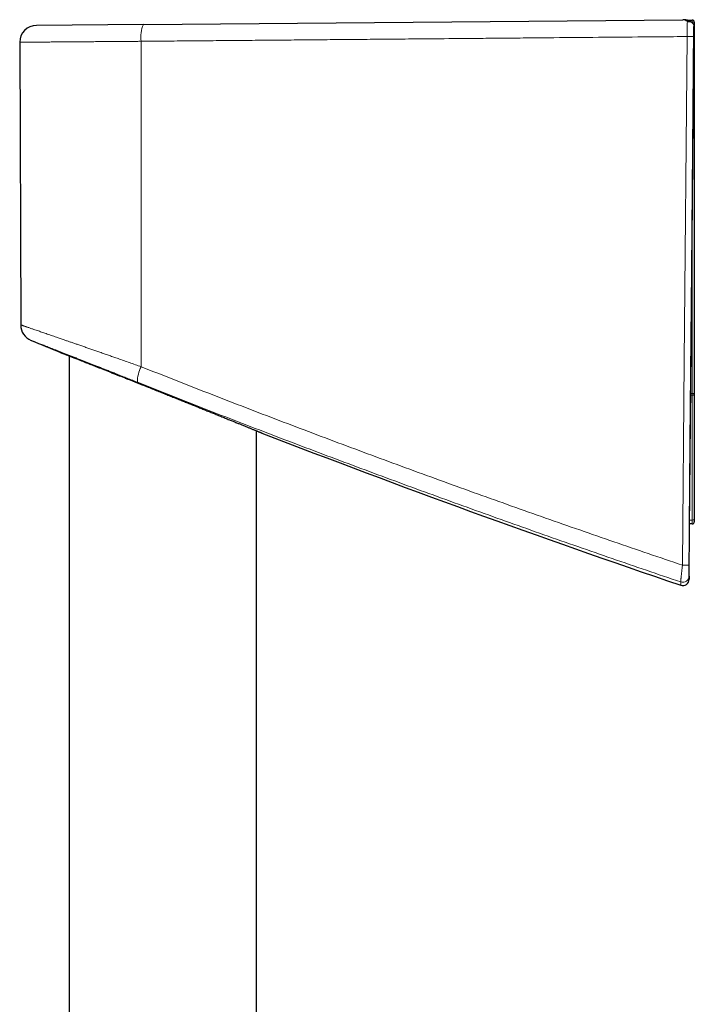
# Model space of a CAD drawing. Header units: millimetres. Extents: x 8 to 791, y 12 to 1717.
# Tile 160 of 256: x 131 to 195, y 1623 to 1717. Entities that reach past the tile are written whole.
import ezdxf

# ---------------------------------------------------------------- set-up
doc = ezdxf.new("R2010")
doc.units = ezdxf.units.MM

msp = doc.modelspace()

# ---------------------------------------------------------------- linework, layer by layer
at = {"color": 7, "linetype": 'Continuous', "lineweight": 30}
for p, q in [((142.773, 1716.435), (194.005, 1716.882)), ((194.416, 1716.831), (194.902, 1716.837)), ((195.104, 1716.637), (195.104, 1714.487)), ((142.773, 1716.435), (132.601, 1716.346)), ((131.015, 1714.741), (131.109, 1687.89)), ((195.104, 1714.487), (195.104, 1714.087)), ((195.104, 1714.087), (195.104, 1681.359)), ((134.884, 1685.266), (134.884, 1685.266)), ((135.704, 1684.945), (135.704, 1392.212)), ((195.104, 1681.359), (195.104, 1681.276)), ((195.104, 1681.276), (195.104, 1669.405)), ((153.504, 1392.343), (153.504, 1677.83)), ((154.028, 1677.617), (154.028, 1677.617)), ((194.904, 1668.987), (194.655, 1668.987)), ((195.104, 1669.405), (195.104, 1669.187)), ((194.611, 1663.717), (194.623, 1664.984))]:
    msp.add_line(p, q, dxfattribs=at)
at = {"color": 8, "linetype": 'Continuous', "lineweight": 0}
for p, q in [((194.892, 1716.637), (194.866, 1716.637)), ((195.104, 1716.637), (194.892, 1716.637)), ((194.892, 1716.618), (194.892, 1716.637)), ((142.544, 1714.829), (142.561, 1683.914)), ((195.104, 1714.487), (195.054, 1714.487)), ((194.904, 1681.359), (194.904, 1697.579)), ((194.905, 1681.221), (194.762, 1681.22)), ((194.763, 1681.358), (194.904, 1681.359)), ((194.905, 1681.221), (194.904, 1681.359)), ((194.905, 1669.35), (194.905, 1681.221)), ((194.658, 1669.35), (194.905, 1669.35))]:
    msp.add_line(p, q, dxfattribs=at)
at = {"color": 7, "linetype": 'Continuous', "lineweight": 30, "flags": 128}
msp.add_lwpolyline([(194.634, 1666.61), (194.652, 1668.646), (194.723, 1676.791), (194.865, 1693.081), (195.066, 1716.077)], dxfattribs=at)
at = {"color": 8, "linetype": 'Continuous', "lineweight": 0, "flags": 128}
for points in [[(193.983, 1665.061), (194.153, 1684.452), (194.422, 1715.281)], [(195.058, 1715.278), (194.889, 1695.888), (194.62, 1665.058)], [(194.905, 1681.221), (194.944, 1681.222), (194.981, 1681.225), (195.016, 1681.23), (195.046, 1681.237), (195.071, 1681.246), (195.089, 1681.255), (195.1, 1681.265), (195.104, 1681.276)], [(194.905, 1669.35), (194.944, 1669.351), (194.981, 1669.354), (195.016, 1669.359), (195.046, 1669.366), (195.071, 1669.374), (195.089, 1669.384), (195.1, 1669.394), (195.104, 1669.405)]]:
    msp.add_lwpolyline(points, dxfattribs=at)
at = {"color": 8, "linetype": 'Continuous', "lineweight": 0}
for centre, radius, start, end in [((195.729, 1716.697), 0.839, 170.40013, 184.09807), ((145.414, 1715.24), 2.899, 155.65546, 188.13964), ((194.945, 1756.693), 41.416, 269.27694, 270.15744), ((195.056, 1705.066), 9.021, 89.69108, 90.04636), ((145.183, 1682.503), 2.978, 151.72361, 181.30059), ((194.954, 1627.236), 54.124, 89.84121, 90.05293), ((194.506, 1706.441), 41.383, 269.27647, 270.15833), ((194.012, 1664.036), 0.6, 251.23592, 359.47231)]:
    msp.add_arc(centre, radius, start, end, dxfattribs=at)
at = {"color": 7, "linetype": 'Continuous', "lineweight": 30}
for centre, radius, start, end in [((194.904, 1716.637), 0.2, 0, 90.7), ((132.615, 1714.746), 1.6, 90.5, 180.19217), ((194.904, 1714.487), 0.2, 317.73372, 0), ((132.709, 1687.896), 1.6, 180.21542, 247.55134), ((515.455, 2610.017), 1000, 247.458222, 247.630637), ((515.455, 2610.017), 1000, 248.812482, 251.238072), ((194.904, 1669.187), 0.2, 270, 0), ((194.011, 1663.722), 0.6, 251.21899, 359.91364)]:
    msp.add_arc(centre, radius, start, end, dxfattribs=at)
at = {"color": 8, "linetype": 'Continuous', "lineweight": 0}
msp.add_ellipse((194.904, 1669.487), major_axis=(0, 0.5), ratio=0.001, start_param=3.141593, end_param=4.433488, dxfattribs=at)
at = {"color": 7, "linetype": 'Continuous', "lineweight": 30}
for points, knots in [([(194.847, 1716.65), (194.84, 1716.654), (194.803, 1716.678), (194.735, 1716.713), (194.641, 1716.757), (194.543, 1716.795), (194.442, 1716.826), (194.337, 1716.851), (194.231, 1716.869), (194.124, 1716.88), (194.048, 1716.883), (194.008, 1716.882), (194.004, 1716.882)], [0, 0, 0, 0, 0.028571, 0.142104, 0.257085, 0.373907, 0.494439, 0.617463, 0.740329, 0.863239, 0.986501, 1, 1, 1, 1]), ([(194.445, 1716.71), (194.447, 1716.71), (194.479, 1716.716), (194.54, 1716.724), (194.63, 1716.723), (194.721, 1716.707), (194.807, 1716.675), (194.884, 1716.629), (194.949, 1716.571), (195.001, 1716.502), (195.039, 1716.425), (195.063, 1716.339), (195.066, 1716.279), (195.067, 1716.248)], [0, 0, 0, 0, 0.007748, 0.09964, 0.193485, 0.296452, 0.402263, 0.502239, 0.604927, 0.702301, 0.802328, 0.899731, 1, 1, 1, 1]), ([(195.066, 1716.077), (195.066, 1716.101), (195.066, 1716.149), (195.067, 1716.206), (195.067, 1716.238), (195.067, 1716.248)], [0, 0, 0, 0, 0.405877, 0.822432, 1, 1, 1, 1]), ([(134.879, 1685.267), (134.879, 1685.268), (134.877, 1685.268), (134.892, 1685.262), (134.923, 1685.25), (134.97, 1685.232), (135.031, 1685.208), (135.105, 1685.179), (135.193, 1685.145), (135.296, 1685.104), (135.413, 1685.059), (135.544, 1685.007), (135.689, 1684.951), (135.842, 1684.89), (136.003, 1684.828), (136.169, 1684.762), (136.345, 1684.693), (136.471, 1684.644), (136.534, 1684.619)], [0, 0, 0, 0, 0.032461, 0.09993, 0.167919, 0.235907, 0.300536, 0.365165, 0.430241, 0.495318, 0.560901, 0.626484, 0.692517, 0.758551, 0.818706, 0.878945, 0.939432, 1, 1, 1, 1]), ([(136.534, 1684.619), (136.612, 1684.589), (136.767, 1684.528), (137.017, 1684.43), (137.28, 1684.326), (137.551, 1684.22), (137.829, 1684.111), (138.112, 1683.999), (138.405, 1683.883), (138.709, 1683.764), (139.022, 1683.64), (139.344, 1683.513), (139.674, 1683.383), (140.001, 1683.254), (140.322, 1683.127), (140.636, 1683.002), (140.956, 1682.875), (141.271, 1682.751), (141.579, 1682.628), (141.88, 1682.509), (142.185, 1682.388), (142.485, 1682.268), (142.781, 1682.15), (143.151, 1682.003), (143.596, 1681.826), (144.116, 1681.619), (144.616, 1681.419), (145.102, 1681.224), (145.563, 1681.04), (146.013, 1680.86), (146.445, 1680.686), (146.869, 1680.516), (147.284, 1680.349), (147.696, 1680.183), (148.104, 1680.019), (148.506, 1679.857), (148.904, 1679.697), (149.294, 1679.539), (149.702, 1679.374), (150.118, 1679.206), (150.538, 1679.036), (150.926, 1678.879), (151.287, 1678.732), (151.615, 1678.599), (151.92, 1678.475), (152.163, 1678.376), (152.358, 1678.297), (152.51, 1678.235), (152.655, 1678.176), (152.794, 1678.12), (152.927, 1678.066), (153.053, 1678.014), (153.173, 1677.965), (153.286, 1677.919), (153.392, 1677.876), (153.49, 1677.836), (153.581, 1677.799), (153.674, 1677.761), (153.765, 1677.724), (153.849, 1677.69), (153.918, 1677.662), (153.972, 1677.64), (154.01, 1677.624), (154.031, 1677.615), (154.033, 1677.615), (154.033, 1677.615)], [0, 0, 0, 0, 0.016347, 0.032725, 0.049194, 0.065694, 0.08138, 0.097066, 0.112852, 0.128637, 0.144535, 0.160432, 0.176427, 0.192421, 0.206828, 0.221235, 0.235711, 0.250186, 0.263364, 0.276543, 0.289771, 0.303, 0.315419, 0.327849, 0.350388, 0.372061, 0.393789, 0.413714, 0.433681, 0.452432, 0.471218, 0.48931, 0.507433, 0.525671, 0.543943, 0.562367, 0.580826, 0.599406, 0.618023, 0.640466, 0.662066, 0.683727, 0.703621, 0.723566, 0.742322, 0.761123, 0.772114, 0.783115, 0.794146, 0.805177, 0.816248, 0.827318, 0.83849, 0.849662, 0.860877, 0.872091, 0.883408, 0.894736, 0.909999, 0.925261, 0.940639, 0.956017, 0.971531, 0.987046, 1, 1, 1, 1]), ([(194.623, 1665.236), (194.623, 1665.243), (194.623, 1665.257), (194.623, 1665.349), (194.624, 1665.484), (194.626, 1665.66), (194.628, 1665.867), (194.63, 1666.099), (194.632, 1666.35), (194.633, 1666.523), (194.634, 1666.61)], [0, 0, 0, 0, 0.126974, 0.251467, 0.375513, 0.499933, 0.624761, 0.749711, 0.87464, 1, 1, 1, 1]), ([(194.623, 1664.984), (194.623, 1664.995), (194.623, 1665.015), (194.623, 1665.163), (194.623, 1665.236)], [0, 0, 0, 0, 0.5001496, 1, 1, 1, 1]), ([(194.611, 1664.03), (194.611, 1663.988), (194.611, 1663.902), (194.611, 1663.811), (194.611, 1663.749), (194.611, 1663.72), (194.611, 1663.718), (194.611, 1663.717)], [0, 0, 0, 0, 0.218648, 0.437311, 0.656015, 0.874732, 1, 1, 1, 1])]:
    msp.add_open_spline(points, degree=3, knots=knots, dxfattribs=at)
at = {"color": 8, "linetype": 'Continuous', "lineweight": 0}
for points, knots in [([(194.445, 1716.71), (194.422, 1716.728), (194.375, 1716.765), (194.301, 1716.808), (194.227, 1716.843), (194.152, 1716.866), (194.078, 1716.88), (194.029, 1716.881), (194.005, 1716.882)], [0, 0, 0, 0, 0.167229, 0.334465, 0.504978, 0.675496, 0.83742, 1, 1, 1, 1]), ([(194.422, 1715.281), (194.422, 1715.341), (194.422, 1715.46), (194.423, 1715.638), (194.425, 1715.811), (194.427, 1715.977), (194.429, 1716.135), (194.432, 1716.282), (194.435, 1716.416), (194.438, 1716.536), (194.442, 1716.635), (194.444, 1716.687), (194.445, 1716.71)], [0, 0, 0, 0, 0.1019295, 0.2041833, 0.3061127, 0.4080378, 0.5102871, 0.6122123, 0.7141251, 0.8163617, 0.9182748, 1, 1, 1, 1]), ([(195.067, 1716.248), (195.067, 1716.233), (195.067, 1716.203), (195.066, 1716.128), (195.065, 1716.029), (195.064, 1715.906), (195.063, 1715.765), (195.061, 1715.611), (195.06, 1715.447), (195.059, 1715.335), (195.058, 1715.278)], [0, 0, 0, 0, 0.115254, 0.233263, 0.359245, 0.488869, 0.614827, 0.744435, 0.870391, 1, 1, 1, 1]), ([(142.544, 1714.829), (142.412, 1714.828), (142.148, 1714.826), (141.754, 1714.823), (141.361, 1714.82), (140.971, 1714.817), (140.583, 1714.814), (140.198, 1714.811), (139.816, 1714.808), (139.459, 1714.806), (139.126, 1714.803), (138.817, 1714.801), (138.511, 1714.798), (138.2, 1714.796), (137.885, 1714.794), (137.567, 1714.791), (137.254, 1714.789), (136.871, 1714.786), (136.426, 1714.782), (135.968, 1714.779), (135.602, 1714.776), (135.318, 1714.774), (135.073, 1714.772), (134.833, 1714.77), (134.593, 1714.768), (134.354, 1714.766), (134.115, 1714.765), (133.884, 1714.763), (133.607, 1714.761), (133.292, 1714.758), (132.981, 1714.756), (132.739, 1714.754), (132.557, 1714.753), (132.403, 1714.751), (132.257, 1714.75), (132.115, 1714.749), (131.978, 1714.748), (131.846, 1714.747), (131.723, 1714.746), (131.583, 1714.745), (131.434, 1714.744), (131.303, 1714.743), (131.206, 1714.742), (131.136, 1714.742), (131.077, 1714.741), (131.036, 1714.741), (131.015, 1714.741), (131.017, 1714.741), (131.018, 1714.741)], [0, 0, 0, 0, 0.020835, 0.04167, 0.062578, 0.083486, 0.104469, 0.125451, 0.146509, 0.167566, 0.185185, 0.202803, 0.220466, 0.238129, 0.257247, 0.276366, 0.295541, 0.314716, 0.347759, 0.380874, 0.405391, 0.423009, 0.440628, 0.45829, 0.475953, 0.495071, 0.51419, 0.533365, 0.55254, 0.585582, 0.618697, 0.643214, 0.660832, 0.67845, 0.696112, 0.713775, 0.732892, 0.75201, 0.771185, 0.790359, 0.823401, 0.856515, 0.881031, 0.905061, 0.929119, 0.958678, 0.988238, 1, 1, 1, 1]), ([(194.422, 1715.281), (193.569, 1715.273), (191.295, 1715.254), (187.603, 1715.222), (183.349, 1715.185), (179.795, 1715.154), (176.936, 1715.129), (174.353, 1715.106), (171.354, 1715.08), (168.273, 1715.053), (165.528, 1715.029), (163.152, 1715.009), (160.813, 1714.988), (158.516, 1714.968), (156.226, 1714.948), (153.943, 1714.929), (151.661, 1714.909), (149.38, 1714.889), (147.1, 1714.869), (144.821, 1714.849), (143.303, 1714.836), (142.544, 1714.829)], [0, 0, 0, 0, 0.049097, 0.131006, 0.21268, 0.294359, 0.336023, 0.377687, 0.443461, 0.509238, 0.555739, 0.60224, 0.646687, 0.691134, 0.735248, 0.779363, 0.823486, 0.86761, 0.911739, 0.955869, 1, 1, 1, 1]), ([(131.11, 1687.89), (131.11, 1687.89), (131.108, 1687.89), (131.117, 1687.887), (131.138, 1687.88), (131.175, 1687.867), (131.232, 1687.848), (131.309, 1687.821), (131.394, 1687.792), (131.482, 1687.762), (131.583, 1687.727), (131.694, 1687.689), (131.815, 1687.648), (131.945, 1687.603), (132.087, 1687.554), (132.256, 1687.496), (132.457, 1687.427), (132.676, 1687.351), (132.888, 1687.278), (133.089, 1687.209), (133.299, 1687.136), (133.521, 1687.06), (133.752, 1686.98), (133.994, 1686.897), (134.245, 1686.81), (134.535, 1686.71), (134.866, 1686.596), (135.211, 1686.476), (135.535, 1686.364), (135.836, 1686.26), (136.144, 1686.153), (136.472, 1686.039), (136.821, 1685.918), (137.192, 1685.789), (137.571, 1685.657), (137.956, 1685.524), (138.345, 1685.388), (138.74, 1685.251), (139.14, 1685.111), (139.545, 1684.97), (139.954, 1684.827), (140.407, 1684.669), (140.905, 1684.494), (141.451, 1684.303), (142.003, 1684.11), (142.375, 1683.979), (142.561, 1683.914)], [0, 0, 0, 0, 0.006191, 0.026389, 0.046666, 0.066942, 0.09413, 0.121365, 0.141909, 0.162453, 0.183078, 0.203703, 0.223755, 0.243807, 0.263932, 0.284058, 0.311034, 0.338053, 0.358426, 0.378798, 0.399244, 0.41969, 0.440391, 0.461092, 0.481868, 0.502644, 0.530487, 0.558373, 0.579395, 0.600417, 0.621512, 0.642606, 0.666324, 0.690041, 0.71386, 0.737678, 0.761161, 0.784643, 0.80822, 0.831796, 0.855183, 0.878591, 0.908823, 0.939103, 0.969527, 1, 1, 1, 1]), ([(142.206, 1682.435), (142.043, 1682.5), (141.716, 1682.63), (141.23, 1682.824), (140.747, 1683.016), (140.3, 1683.193), (139.888, 1683.357), (139.515, 1683.504), (139.149, 1683.649), (138.791, 1683.791), (138.438, 1683.93), (138.095, 1684.066), (137.764, 1684.197), (137.443, 1684.323), (137.128, 1684.447), (136.799, 1684.577), (136.456, 1684.712), (136.104, 1684.85), (135.761, 1684.985), (135.429, 1685.115), (135.109, 1685.241), (134.8, 1685.362), (134.505, 1685.477), (134.228, 1685.585), (133.971, 1685.686), (133.732, 1685.78), (133.507, 1685.867), (133.297, 1685.95), (133.101, 1686.026), (132.922, 1686.096), (132.758, 1686.16), (132.612, 1686.216), (132.485, 1686.266), (132.375, 1686.309), (132.282, 1686.345), (132.208, 1686.374), (132.151, 1686.396), (132.114, 1686.411), (132.096, 1686.418), (132.097, 1686.417), (132.098, 1686.417)], [0, 0, 0, 0, 0.030484, 0.061014, 0.091594, 0.122222, 0.146846, 0.171496, 0.195459, 0.219422, 0.243483, 0.267543, 0.29043, 0.313318, 0.336294, 0.35927, 0.386865, 0.414501, 0.442287, 0.470073, 0.498032, 0.525992, 0.554117, 0.582289, 0.608905, 0.635562, 0.662372, 0.689183, 0.71617, 0.743157, 0.770311, 0.797512, 0.824246, 0.851026, 0.877977, 0.904927, 0.932072, 0.959216, 0.986541, 1, 1, 1, 1]), ([(142.561, 1683.914), (143.615, 1683.496), (145.725, 1682.66), (148.897, 1681.418), (152.075, 1680.186), (155.26, 1678.964), (158.452, 1677.751), (161.651, 1676.548), (164.856, 1675.355), (168.067, 1674.172), (171.286, 1672.998), (174.511, 1671.834), (177.742, 1670.68), (180.979, 1669.536), (184.222, 1668.402), (187.47, 1667.278), (190.724, 1666.163), (192.897, 1665.429), (193.983, 1665.061)], [0, 0, 0, 0, 0.06241, 0.124821, 0.187232, 0.249642, 0.312104, 0.374566, 0.437029, 0.49949, 0.562027, 0.624565, 0.687103, 0.74964, 0.812226, 0.874813, 0.937399, 1, 1, 1, 1]), ([(193.819, 1663.468), (192.731, 1663.836), (190.557, 1664.573), (187.301, 1665.69), (184.049, 1666.818), (180.802, 1667.956), (177.56, 1669.104), (174.322, 1670.263), (171.09, 1671.433), (167.861, 1672.613), (164.635, 1673.804), (161.414, 1675.006), (158.198, 1676.218), (154.988, 1677.441), (151.783, 1678.673), (148.584, 1679.917), (145.391, 1681.17), (143.268, 1682.013), (142.206, 1682.435)], [0, 0, 0, 0, 0.062403, 0.124807, 0.187211, 0.249614, 0.312056, 0.374498, 0.436941, 0.499383, 0.561941, 0.624499, 0.687058, 0.749616, 0.812211, 0.874808, 0.937405, 1, 1, 1, 1]), ([(193.819, 1663.468), (193.818, 1663.474), (193.816, 1663.483), (193.818, 1663.518), (193.82, 1663.557), (193.823, 1663.607), (193.828, 1663.669), (193.835, 1663.741), (193.843, 1663.824), (193.852, 1663.918), (193.863, 1664.021), (193.875, 1664.131), (193.888, 1664.25), (193.902, 1664.377), (193.917, 1664.508), (193.933, 1664.642), (193.949, 1664.779), (193.966, 1664.919), (193.977, 1665.014), (193.983, 1665.061)], [0, 0, 0, 0, 0.086975, 0.140718, 0.194461, 0.249785, 0.305109, 0.361338, 0.417567, 0.47557, 0.533573, 0.591272, 0.648972, 0.70851, 0.768049, 0.825181, 0.882313, 0.941156, 1, 1, 1, 1]), ([(194.62, 1665.058), (194.62, 1664.998), (194.619, 1664.877), (194.617, 1664.701), (194.616, 1664.562), (194.615, 1664.459), (194.614, 1664.363), (194.613, 1664.278), (194.613, 1664.206), (194.612, 1664.144), (194.612, 1664.084), (194.612, 1664.042), (194.611, 1664.034), (194.611, 1664.03)], [0, 0, 0, 0, 0.116015, 0.23531, 0.351358, 0.411002, 0.471133, 0.582965, 0.640499, 0.698515, 0.80464, 0.914061, 1, 1, 1, 1]), ([(193.818, 1663.154), (193.818, 1663.155), (193.818, 1663.157), (193.818, 1663.186), (193.819, 1663.248), (193.819, 1663.339), (193.819, 1663.425), (193.819, 1663.468)], [0, 0, 0, 0, 0.125268, 0.343923, 0.562578, 0.781289, 1, 1, 1, 1])]:
    msp.add_open_spline(points, degree=3, knots=knots, dxfattribs=at)

doc.saveas('drawing.dxf')
